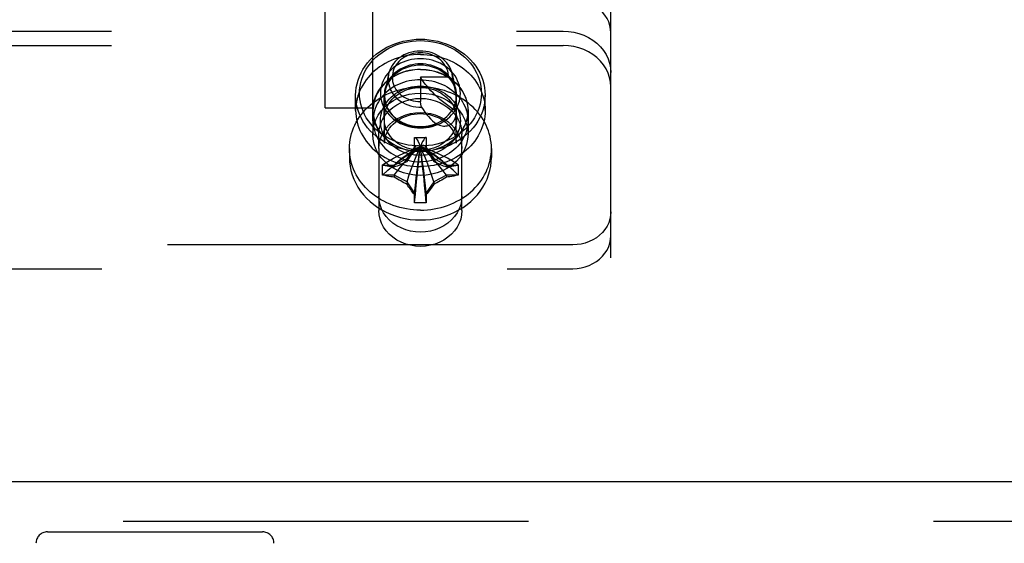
# Model space of a CAD drawing. Header units: inches. Extents: x 0 to 193, y 0 to 125.
# Tile 28 of 99: x 70.87 to 73.45, y 77.32 to 78.69. Entities that reach past the tile are written whole.
import ezdxf

# ---------------------------------------------------------------- set-up
doc = ezdxf.new("R2010")
doc.units = ezdxf.units.IN
doc.header["$LTSCALE"] = 10.63801
doc.header["$MEASUREMENT"] = 0
doc.linetypes.add('HIDDEN', pattern=[0.2, 0.1, -0.1])
doc.layers.add('DEFAULT_2', color=8, linetype='HIDDEN')
doc.layers.add('MAIN_ENCLOSURE_DOOR_ASSEMBLY', color=7, linetype='CONTINUOUS')

msp = doc.modelspace()

# ---------------------------------------------------------------- linework, layer by layer
at = {"layer": 'DEFAULT_2', "color": 8, "linetype": 'HIDDEN'}
for p, q in [((71.6688, 78.4607), (71.6688, 79.7768)), ((71.7938, 78.4607), (71.7938, 79.7768)), ((72.4188, 78.5162), (72.4188, 78.7201)), ((70.0438, 78.6619), (72.2938, 78.6619)), ((70.0438, 78.6244), (72.2938, 78.6244)), ((71.8351, 78.5491), (71.8262, 78.5054)), ((72.0025, 78.5491), (72.0114, 78.5054)), ((71.9188, 78.5413), (71.9188, 78.4772)), ((71.9928, 78.5413), (71.9188, 78.5413)), ((71.9928, 78.5413), (72.0038, 78.5363)), ((72.0038, 78.5363), (72.0128, 78.4913)), ((72.4188, 75.939), (72.4188, 78.5162)), ((71.7488, 78.4538), (71.7488, 78.4938)), ((71.8238, 78.4318), (71.8238, 78.4938)), ((71.8248, 78.3679), (71.8248, 78.4913)), ((71.9203, 78.4703), (71.9188, 78.4772)), ((71.922, 78.4628), (71.9203, 78.4703)), ((72.0128, 78.3679), (72.0128, 78.4913)), ((72.0138, 78.4318), (72.0138, 78.4938)), ((72.0888, 78.4538), (72.0888, 78.4938)), ((71.6688, 78.4607), (71.7938, 78.4607)), ((71.7938, 78.4538), (71.7938, 78.3913)), ((71.7943, 78.4268), (71.7943, 78.4538)), ((72.0433, 78.4268), (72.0433, 78.4538)), ((72.0438, 78.4538), (72.0438, 78.3913)), ((71.8098, 78.3538), (71.8098, 78.3913)), ((71.9033, 78.3822), (71.9034, 78.3833)), ((71.9033, 78.3514), (71.9033, 78.3822)), ((71.9034, 78.3833), (71.9343, 78.3833)), ((71.9343, 78.3833), (71.9343, 78.3822)), ((71.9343, 78.3822), (71.9343, 78.3514)), ((72.0278, 78.3538), (72.0278, 78.3913)), ((71.7323, 78.3538), (71.7323, 78.3305)), ((71.8098, 78.3538), (71.8098, 78.1914)), ((71.8839, 78.3274), (71.9033, 78.3565)), ((71.9038, 78.3573), (71.8851, 78.3292)), ((71.9033, 78.3565), (71.9038, 78.3573)), ((71.9164, 78.3579), (71.9188, 78.3591)), ((71.9176, 78.3585), (71.9188, 78.3591)), ((71.9212, 78.3579), (71.9188, 78.3591)), ((71.9525, 78.3292), (71.9338, 78.3573)), ((71.9343, 78.3565), (71.9338, 78.3573)), ((71.9343, 78.3565), (71.9537, 78.3274)), ((72.0278, 78.1914), (72.0278, 78.3538)), ((72.1053, 78.3538), (72.1053, 78.3305)), ((71.8503, 78.3106), (71.8839, 78.3274)), ((71.8839, 78.3274), (71.8851, 78.3292)), ((71.8839, 78.3274), (71.8839, 78.3199)), ((71.9537, 78.3274), (71.9525, 78.3292)), ((71.9537, 78.3274), (71.9537, 78.3199)), ((71.9537, 78.3274), (71.9873, 78.3106)), ((71.8196, 78.3107), (71.8205, 78.3106)), ((71.8205, 78.3106), (71.8503, 78.3106)), ((71.8503, 78.3106), (71.8503, 78.3055)), ((71.9873, 78.3106), (71.9873, 78.3055)), ((71.9873, 78.3106), (72.0171, 78.3106)), ((72.0171, 78.3106), (72.0181, 78.3107)), ((71.8205, 78.2837), (71.8196, 78.2839)), ((71.8503, 78.2837), (71.8205, 78.2837)), ((71.8503, 78.2837), (71.8503, 78.2787)), ((71.8839, 78.2669), (71.8503, 78.2837)), ((71.8839, 78.2669), (71.8839, 78.2594)), ((71.9033, 78.2378), (71.8839, 78.2669)), ((71.9537, 78.2669), (71.9343, 78.2378)), ((71.9873, 78.2837), (71.9537, 78.2669)), ((71.9537, 78.2669), (71.9537, 78.2594)), ((71.9873, 78.2837), (71.9873, 78.2787)), ((72.0171, 78.2837), (71.9873, 78.2837)), ((72.0181, 78.2839), (72.0171, 78.2837)), ((71.9033, 78.212), (71.9033, 78.2378)), ((71.9343, 78.2378), (71.9343, 78.212)), ((71.9034, 78.2114), (71.9033, 78.212)), ((71.9343, 78.212), (71.9343, 78.2114)), ((72.3188, 78.1009), (70.0188, 78.1009)), ((70.0188, 78.0384), (72.3188, 78.0384))]:
    msp.add_line(p, q, dxfattribs=at)
for points in [[(72.4188, 78.6576), (72.4182, 78.6674), (72.4163, 78.6769), (72.4132, 78.6862), (72.4089, 78.6952), (72.4035, 78.7037), (72.397, 78.7116), (72.3895, 78.7188), (72.3812, 78.7253), (72.372, 78.7309), (72.3622, 78.7356), (72.3518, 78.7394), (72.3411, 78.742), (72.3301, 78.7437), (72.3188, 78.7442)], [(72.2938, 78.6619), (72.3079, 78.6612), (72.3216, 78.6592), (72.3351, 78.6559), (72.3481, 78.6512), (72.3603, 78.6453), (72.3718, 78.6383), (72.3822, 78.6302), (72.3916, 78.6212), (72.3997, 78.6113), (72.4064, 78.6007), (72.4118, 78.5894), (72.4157, 78.5778), (72.418, 78.5659), (72.4188, 78.5537)], [(71.7488, 78.4938), (71.7492, 78.5039), (71.7504, 78.5139), (71.7524, 78.5238), (71.7552, 78.5336), (71.7587, 78.5432), (71.763, 78.5526), (71.768, 78.5617), (71.7737, 78.5705), (71.7801, 78.5789), (71.7871, 78.5869), (71.7948, 78.5945), (71.803, 78.6016), (71.8118, 78.6082), (71.8211, 78.6143), (71.8308, 78.6198), (71.841, 78.6247), (71.8515, 78.629), (71.8624, 78.6327), (71.8734, 78.6357), (71.8847, 78.638), (71.896, 78.6397), (71.9074, 78.6407), (71.9188, 78.641)], [(71.9188, 78.3602), (71.9081, 78.3606), (71.8974, 78.3615), (71.8867, 78.3631), (71.8761, 78.3653), (71.8657, 78.3681), (71.8555, 78.3716), (71.8456, 78.3756), (71.836, 78.3803), (71.8268, 78.3854), (71.8181, 78.3912), (71.8098, 78.3974), (71.8021, 78.4041), (71.7949, 78.4112), (71.7882, 78.4187), (71.7822, 78.4267), (71.7768, 78.4349), (71.7721, 78.4435), (71.7681, 78.4523), (71.7648, 78.4613), (71.7622, 78.4706), (71.7603, 78.4799), (71.7592, 78.4893), (71.7588, 78.4988), (71.7592, 78.5083), (71.7603, 78.5177), (71.7622, 78.5271), (71.7648, 78.5363), (71.7681, 78.5453), (71.7721, 78.5541), (71.7768, 78.5627), (71.7822, 78.5709), (71.7882, 78.5789), (71.7949, 78.5864), (71.8021, 78.5936), (71.8098, 78.6002), (71.8181, 78.6065), (71.8268, 78.6122), (71.836, 78.6174), (71.8456, 78.622), (71.8555, 78.6261), (71.8657, 78.6295), (71.8761, 78.6323), (71.8867, 78.6345), (71.8974, 78.6361), (71.9081, 78.6371), (71.9188, 78.6374)], [(71.9188, 78.641), (71.9302, 78.6407), (71.9416, 78.6397), (71.953, 78.638), (71.9642, 78.6357), (71.9753, 78.6327), (71.9861, 78.629), (71.9966, 78.6247), (72.0068, 78.6198), (72.0166, 78.6143), (72.0258, 78.6082), (72.0346, 78.6016), (72.0429, 78.5945), (72.0505, 78.5869), (72.0576, 78.5789), (72.064, 78.5705), (72.0697, 78.5617), (72.0747, 78.5526), (72.079, 78.5432), (72.0825, 78.5336), (72.0853, 78.5238), (72.0872, 78.5139), (72.0884, 78.5039), (72.0888, 78.4938)], [(71.9188, 78.6374), (71.9296, 78.6371), (71.9403, 78.6361), (71.951, 78.6345), (71.9615, 78.6323), (71.972, 78.6295), (71.9822, 78.6261), (71.9921, 78.622), (72.0016, 78.6174), (72.0108, 78.6122), (72.0196, 78.6065), (72.0278, 78.6002), (72.0356, 78.5936), (72.0428, 78.5864), (72.0494, 78.5789), (72.0554, 78.571), (72.0608, 78.5627), (72.0655, 78.5541), (72.0695, 78.5453), (72.0729, 78.5363), (72.0755, 78.5271), (72.0773, 78.5177), (72.0784, 78.5083), (72.0788, 78.4988), (72.0784, 78.4893), (72.0773, 78.4799), (72.0755, 78.4706), (72.0729, 78.4613), (72.0695, 78.4523), (72.0655, 78.4435), (72.0608, 78.4349), (72.0554, 78.4267), (72.0494, 78.4187), (72.0428, 78.4112), (72.0356, 78.4041), (72.0278, 78.3974), (72.0196, 78.3912), (72.0108, 78.3854), (72.0016, 78.3803), (71.9921, 78.3756), (71.9822, 78.3716), (71.972, 78.3681), (71.9616, 78.3653), (71.951, 78.3631), (71.9403, 78.3615), (71.9296, 78.3606), (71.9188, 78.3602)], [(71.9188, 78.601), (71.9099, 78.6008), (71.9011, 78.6002), (71.8922, 78.5992), (71.8835, 78.5978), (71.8748, 78.596), (71.8663, 78.5938), (71.8579, 78.5913), (71.8497, 78.5883), (71.8416, 78.585), (71.8338, 78.5813), (71.8262, 78.5773), (71.8189, 78.5729), (71.8118, 78.5682), (71.8051, 78.5632), (71.7986, 78.5579), (71.7925, 78.5523), (71.7867, 78.5465), (71.7813, 78.5403), (71.7762, 78.534), (71.7716, 78.5274), (71.7674, 78.5206), (71.7635, 78.5137), (71.7601, 78.5066), (71.7571, 78.4993), (71.7546, 78.4919), (71.7525, 78.4844), (71.7509, 78.4768), (71.7498, 78.4692), (71.7491, 78.4615), (71.7488, 78.4538)], [(72.0025, 78.5491), (72.001, 78.5552), (71.9987, 78.5614), (71.9959, 78.5673), (71.9925, 78.5731), (71.9884, 78.5786), (71.9839, 78.5837), (71.9788, 78.5885), (71.9733, 78.5929), (71.9673, 78.5968), (71.961, 78.6002), (71.9543, 78.6032), (71.9474, 78.6057), (71.9403, 78.6076), (71.933, 78.6089), (71.9255, 78.6097), (71.9181, 78.6099), (71.9106, 78.6096), (71.9032, 78.6087), (71.8959, 78.6072), (71.8888, 78.6052), (71.8819, 78.6026), (71.8753, 78.5996), (71.8691, 78.596), (71.8632, 78.592), (71.8578, 78.5875), (71.8528, 78.5827), (71.8483, 78.5775), (71.8444, 78.5719), (71.8411, 78.5661), (71.8384, 78.5601), (71.8363, 78.5539), (71.8351, 78.5491)], [(71.9928, 78.5413), (71.9926, 78.5468), (71.9917, 78.5522), (71.9904, 78.5576), (71.9885, 78.5629), (71.986, 78.5681), (71.9831, 78.5731), (71.9796, 78.5778), (71.9757, 78.5823), (71.9714, 78.5864), (71.9666, 78.5902), (71.9615, 78.5937), (71.9561, 78.5967), (71.9504, 78.5993), (71.9444, 78.6014), (71.9382, 78.6031), (71.9319, 78.6044), (71.9255, 78.6051), (71.9191, 78.6054), (71.9126, 78.6052), (71.9062, 78.6045), (71.8999, 78.6033), (71.8937, 78.6016), (71.8878, 78.5995), (71.882, 78.5969), (71.8766, 78.5939), (71.8714, 78.5905), (71.8666, 78.5867), (71.8623, 78.5826), (71.8583, 78.5782), (71.8548, 78.5735), (71.8518, 78.5685), (71.8493, 78.5634), (71.8474, 78.558), (71.846, 78.5526), (71.8451, 78.547), (71.8448, 78.5414), (71.8451, 78.5358), (71.8459, 78.5303), (71.8473, 78.5248), (71.8492, 78.5195), (71.8517, 78.5143), (71.8547, 78.5093), (71.8582, 78.5046), (71.8621, 78.5002), (71.8664, 78.496), (71.8712, 78.4923), (71.8763, 78.4888), (71.8818, 78.4858), (71.8875, 78.4833), (71.8935, 78.4811), (71.8996, 78.4794), (71.906, 78.4782), (71.9123, 78.4775), (71.9188, 78.4772)], [(71.9188, 78.601), (71.9277, 78.6008), (71.9366, 78.6002), (71.9454, 78.5992), (71.9542, 78.5978), (71.9628, 78.596), (71.9714, 78.5938), (71.9797, 78.5913), (71.988, 78.5883), (71.996, 78.585), (72.0038, 78.5813), (72.0114, 78.5773), (72.0187, 78.5729), (72.0258, 78.5682), (72.0326, 78.5632), (72.039, 78.5579), (72.0452, 78.5523), (72.0509, 78.5465), (72.0564, 78.5403), (72.0614, 78.534), (72.066, 78.5274), (72.0703, 78.5206), (72.0741, 78.5137), (72.0775, 78.5066), (72.0805, 78.4993), (72.083, 78.4919), (72.0851, 78.4844), (72.0867, 78.4768), (72.0879, 78.4692), (72.0886, 78.4615), (72.0888, 78.4538)], [(72.4188, 78.5162), (72.418, 78.5284), (72.4157, 78.5403), (72.4118, 78.5519), (72.4064, 78.5632), (72.3997, 78.5738), (72.3916, 78.5837), (72.3822, 78.5927), (72.3718, 78.6008), (72.3603, 78.6078), (72.3481, 78.6137), (72.3351, 78.6184), (72.3216, 78.6217), (72.3079, 78.6237), (72.2938, 78.6244)], [(71.9188, 78.5897), (71.9112, 78.5895), (71.9035, 78.5888), (71.8958, 78.5875), (71.8883, 78.5858), (71.8808, 78.5836), (71.8735, 78.5809), (71.8665, 78.5777), (71.8598, 78.574), (71.8535, 78.57), (71.8475, 78.5656), (71.8419, 78.5607), (71.8368, 78.5556), (71.8321, 78.5501), (71.828, 78.5444), (71.8243, 78.5383), (71.8211, 78.5321), (71.8185, 78.5257), (71.8165, 78.5191), (71.815, 78.5124), (71.8141, 78.5056), (71.8138, 78.4988), (71.8141, 78.492), (71.815, 78.4852), (71.8165, 78.4785), (71.8185, 78.4719), (71.8211, 78.4655), (71.8243, 78.4593), (71.828, 78.4532), (71.8322, 78.4475), (71.8368, 78.442), (71.842, 78.4369), (71.8475, 78.4321), (71.8535, 78.4276), (71.8598, 78.4236), (71.8665, 78.42), (71.8736, 78.4168), (71.8808, 78.414), (71.8883, 78.4118), (71.8959, 78.4101), (71.9035, 78.4088), (71.9112, 78.4081), (71.9188, 78.4079)], [(71.9188, 78.5761), (71.9119, 78.5759), (71.905, 78.5752), (71.898, 78.5741), (71.8912, 78.5725), (71.8844, 78.5705), (71.8779, 78.568), (71.8715, 78.5652), (71.8654, 78.5619), (71.8597, 78.5582), (71.8543, 78.5542), (71.8493, 78.5498), (71.8446, 78.5452), (71.8404, 78.5402), (71.8366, 78.535), (71.8333, 78.5296), (71.8304, 78.5239), (71.8281, 78.5181), (71.8262, 78.5121), (71.8249, 78.5061), (71.8241, 78.5), (71.8238, 78.4938)], [(71.9188, 78.4079), (71.9265, 78.4081), (71.9341, 78.4088), (71.9418, 78.4101), (71.9494, 78.4118), (71.9568, 78.4141), (71.9641, 78.4168), (71.9711, 78.42), (71.9778, 78.4236), (71.9842, 78.4276), (71.9901, 78.4321), (71.9957, 78.4369), (72.0008, 78.442), (72.0055, 78.4475), (72.0097, 78.4532), (72.0134, 78.4593), (72.0165, 78.4655), (72.0191, 78.472), (72.0212, 78.4785), (72.0226, 78.4852), (72.0235, 78.492), (72.0238, 78.4988), (72.0235, 78.5056), (72.0226, 78.5124), (72.0212, 78.5191), (72.0191, 78.5257), (72.0165, 78.5321), (72.0134, 78.5384), (72.0097, 78.5444), (72.0055, 78.5501), (72.0008, 78.5556), (71.9957, 78.5608), (71.9901, 78.5656), (71.9842, 78.57), (71.9778, 78.574), (71.9711, 78.5777), (71.9641, 78.5809), (71.9568, 78.5836), (71.9494, 78.5858), (71.9418, 78.5875), (71.9341, 78.5888), (71.9265, 78.5895), (71.9188, 78.5897)], [(72.0138, 78.4938), (72.0136, 78.5), (72.0128, 78.5061), (72.0114, 78.5122), (72.0096, 78.5181), (72.0072, 78.5239), (72.0044, 78.5296), (72.001, 78.535), (71.9972, 78.5403), (71.993, 78.5452), (71.9884, 78.5499), (71.9833, 78.5542), (71.9779, 78.5582), (71.9722, 78.5619), (71.9661, 78.5652), (71.9598, 78.568), (71.9532, 78.5705), (71.9465, 78.5725), (71.9396, 78.5741), (71.9327, 78.5752), (71.9257, 78.5759), (71.9188, 78.5761)], [(71.7938, 78.4538), (71.7948, 78.467), (71.7975, 78.4797), (71.802, 78.4922), (71.8081, 78.5041), (71.816, 78.5153), (71.8253, 78.5256), (71.8359, 78.5348), (71.8478, 78.5429), (71.8607, 78.5497), (71.8745, 78.555), (71.8889, 78.5589), (71.9038, 78.5613), (71.9188, 78.5621), (71.9339, 78.5613), (71.9487, 78.5589), (71.9631, 78.555), (71.9769, 78.5497), (71.9898, 78.5429), (72.0017, 78.5348), (72.0124, 78.5256), (72.0217, 78.5153), (72.0295, 78.5041), (72.0357, 78.4922), (72.0402, 78.4797), (72.0429, 78.467), (72.0438, 78.4538)], [(71.9188, 78.5616), (71.9113, 78.5614), (71.9038, 78.5608), (71.8964, 78.5599), (71.889, 78.5585), (71.8818, 78.5567), (71.8747, 78.5546), (71.8677, 78.5521), (71.861, 78.5493), (71.8544, 78.5461), (71.8481, 78.5425), (71.842, 78.5387), (71.8363, 78.5345), (71.8308, 78.5301), (71.8256, 78.5253), (71.8208, 78.5203), (71.8164, 78.5151), (71.8123, 78.5096), (71.8086, 78.5039), (71.8053, 78.4981), (71.8024, 78.492), (71.8, 78.4859), (71.7979, 78.4796), (71.7964, 78.4732), (71.7952, 78.4668), (71.7946, 78.4603), (71.7943, 78.4538)], [(71.9188, 78.5727), (71.9108, 78.5724), (71.9028, 78.5715), (71.8948, 78.57), (71.887, 78.5679), (71.8794, 78.5652), (71.8721, 78.562), (71.8652, 78.5581), (71.8586, 78.5538), (71.8525, 78.549), (71.8469, 78.5438), (71.8419, 78.5381), (71.8375, 78.5321), (71.8337, 78.5258), (71.8305, 78.5192), (71.828, 78.5124), (71.8262, 78.5054)], [(71.8351, 78.5491), (71.8348, 78.5475), (71.834, 78.5411), (71.8339, 78.5346), (71.8344, 78.5282), (71.8355, 78.5218), (71.8373, 78.5155), (71.8398, 78.5093), (71.8428, 78.5034), (71.8464, 78.4978), (71.8506, 78.4924), (71.8554, 78.4874), (71.8606, 78.4827), (71.8662, 78.4785), (71.8723, 78.4747), (71.8788, 78.4714), (71.8855, 78.4686), (71.8925, 78.4663), (71.8997, 78.4646), (71.9071, 78.4634), (71.9145, 78.4628), (71.922, 78.4628)], [(72.0114, 78.5054), (72.0096, 78.5124), (72.0071, 78.5192), (72.004, 78.5258), (72.0002, 78.5321), (71.9957, 78.5381), (71.9907, 78.5438), (71.9851, 78.549), (71.979, 78.5538), (71.9725, 78.5581), (71.9655, 78.562), (71.9582, 78.5652), (71.9506, 78.5679), (71.9428, 78.57), (71.9349, 78.5715), (71.9269, 78.5724), (71.9188, 78.5727)], [(71.9188, 78.5616), (71.9264, 78.5614), (71.9338, 78.5608), (71.9413, 78.5599), (71.9486, 78.5585), (71.9559, 78.5567), (71.963, 78.5546), (71.9699, 78.5521), (71.9767, 78.5493), (71.9832, 78.5461), (71.9895, 78.5425), (71.9956, 78.5387), (72.0014, 78.5345), (72.0069, 78.5301), (72.012, 78.5253), (72.0168, 78.5203), (72.0213, 78.5151), (72.0254, 78.5096), (72.0291, 78.5039), (72.0324, 78.4981), (72.0352, 78.492), (72.0377, 78.4859), (72.0397, 78.4796), (72.0413, 78.4732), (72.0424, 78.4668), (72.0431, 78.4603), (72.0433, 78.4538)], [(72.0038, 78.5363), (72.0035, 78.5427), (72.0025, 78.5491)], [(71.9188, 78.5346), (71.9113, 78.5344), (71.9038, 78.5338), (71.8964, 78.5329), (71.889, 78.5315), (71.8818, 78.5297), (71.8747, 78.5276), (71.8677, 78.5251), (71.861, 78.5223), (71.8544, 78.5191), (71.8481, 78.5155), (71.842, 78.5117), (71.8363, 78.5075), (71.8308, 78.5031), (71.8256, 78.4983), (71.8208, 78.4933), (71.8164, 78.4881), (71.8123, 78.4826), (71.8086, 78.4769), (71.8053, 78.4711), (71.8024, 78.465), (71.8, 78.4589), (71.7979, 78.4526), (71.7964, 78.4462), (71.7952, 78.4398), (71.7946, 78.4333), (71.7943, 78.4268)], [(72.0128, 78.4513), (72.0051, 78.4564), (71.9976, 78.4616), (71.9904, 78.4668), (71.9834, 78.4721), (71.9766, 78.4775), (71.9701, 78.483), (71.9638, 78.4886), (71.9578, 78.4942), (71.952, 78.4999), (71.9465, 78.5056), (71.9412, 78.5115), (71.9362, 78.5173), (71.9314, 78.5232), (71.927, 78.5292), (71.9228, 78.5352), (71.9188, 78.5413)], [(71.9188, 78.5346), (71.9264, 78.5344), (71.9338, 78.5338), (71.9413, 78.5329), (71.9486, 78.5315), (71.9559, 78.5297), (71.963, 78.5276), (71.9699, 78.5251), (71.9767, 78.5223), (71.9832, 78.5191), (71.9895, 78.5155), (71.9956, 78.5117), (72.0014, 78.5075), (72.0069, 78.5031), (72.012, 78.4983), (72.0168, 78.4933), (72.0213, 78.4881), (72.0254, 78.4826), (72.0291, 78.4769), (72.0324, 78.4711), (72.0352, 78.465), (72.0377, 78.4589), (72.0397, 78.4526), (72.0413, 78.4462), (72.0424, 78.4398), (72.0431, 78.4333), (72.0433, 78.4268)], [(71.7323, 78.3538), (71.7325, 78.3617), (71.7332, 78.3696), (71.7343, 78.3775), (71.7359, 78.3853), (71.7379, 78.3931), (71.7404, 78.4007), (71.7432, 78.4082), (71.7465, 78.4156), (71.7502, 78.4229), (71.7543, 78.4299), (71.7589, 78.4368), (71.7638, 78.4435), (71.769, 78.45), (71.7747, 78.4563), (71.7806, 78.4623), (71.7869, 78.468), (71.7936, 78.4735), (71.8005, 78.4787), (71.8077, 78.4835), (71.8152, 78.4881), (71.8229, 78.4923), (71.8309, 78.4963), (71.8391, 78.4998), (71.8475, 78.503), (71.856, 78.5059), (71.8647, 78.5084), (71.8735, 78.5105), (71.8824, 78.5122), (71.8915, 78.5136), (71.9005, 78.5145), (71.9097, 78.5151), (71.9188, 78.5153)], [(71.7938, 78.3913), (71.7948, 78.4045), (71.7975, 78.4172), (71.802, 78.4297), (71.8081, 78.4416), (71.816, 78.4528), (71.8253, 78.4631), (71.8359, 78.4723), (71.8478, 78.4804), (71.8607, 78.4872), (71.8745, 78.4925), (71.8889, 78.4964), (71.9038, 78.4988), (71.9188, 78.4996), (71.9339, 78.4988), (71.9487, 78.4964), (71.9631, 78.4925), (71.9769, 78.4872), (71.9898, 78.4804), (72.0017, 78.4723), (72.0124, 78.4631), (72.0217, 78.4528), (72.0295, 78.4416), (72.0357, 78.4297), (72.0402, 78.4172), (72.0429, 78.4045), (72.0438, 78.3913)], [(71.9188, 78.3359), (71.9112, 78.3361), (71.9035, 78.3368), (71.8959, 78.3381), (71.8883, 78.3398), (71.8808, 78.342), (71.8736, 78.3448), (71.8665, 78.348), (71.8598, 78.3516), (71.8535, 78.3556), (71.8475, 78.3601), (71.842, 78.3649), (71.8368, 78.37), (71.8322, 78.3755), (71.828, 78.3812), (71.8243, 78.3873), (71.8211, 78.3935), (71.8185, 78.3999), (71.8165, 78.4065), (71.815, 78.4132), (71.8141, 78.42), (71.8138, 78.4268), (71.8141, 78.4336), (71.815, 78.4404), (71.8165, 78.4471), (71.8185, 78.4537), (71.8211, 78.4601), (71.8243, 78.4663), (71.828, 78.4724), (71.8321, 78.4781), (71.8368, 78.4836), (71.8419, 78.4887), (71.8475, 78.4936), (71.8535, 78.498), (71.8598, 78.502), (71.8665, 78.5057), (71.8735, 78.5089), (71.8808, 78.5116), (71.8883, 78.5138), (71.8958, 78.5155), (71.9035, 78.5168), (71.9112, 78.5175), (71.9188, 78.5177)], [(71.8238, 78.4318), (71.8241, 78.438), (71.8249, 78.4441), (71.8262, 78.4501), (71.8281, 78.4561), (71.8304, 78.4619), (71.8333, 78.4676), (71.8366, 78.473), (71.8404, 78.4782), (71.8446, 78.4832), (71.8493, 78.4878), (71.8543, 78.4922), (71.8597, 78.4962), (71.8654, 78.4999), (71.8715, 78.5032), (71.8779, 78.506), (71.8844, 78.5085), (71.8912, 78.5105), (71.898, 78.5121), (71.905, 78.5132), (71.9119, 78.5139), (71.9188, 78.5141)], [(71.8262, 78.5054), (71.8252, 78.4984), (71.8248, 78.4913)], [(71.9188, 78.5177), (71.9265, 78.5175), (71.9341, 78.5168), (71.9418, 78.5155), (71.9494, 78.5138), (71.9568, 78.5116), (71.9641, 78.5089), (71.9711, 78.5057), (71.9778, 78.502), (71.9842, 78.498), (71.9901, 78.4936), (71.9957, 78.4888), (72.0008, 78.4836), (72.0055, 78.4781), (72.0097, 78.4724), (72.0134, 78.4664), (72.0165, 78.4601), (72.0191, 78.4537), (72.0212, 78.4471), (72.0226, 78.4404), (72.0235, 78.4336), (72.0238, 78.4268), (72.0235, 78.42), (72.0226, 78.4132), (72.0212, 78.4065), (72.0191, 78.4), (72.0165, 78.3935), (72.0134, 78.3873), (72.0097, 78.3812), (72.0055, 78.3755), (72.0008, 78.37), (71.9957, 78.3649), (71.9901, 78.3601), (71.9842, 78.3556), (71.9778, 78.3516), (71.9711, 78.348), (71.9641, 78.3448), (71.9568, 78.3421), (71.9494, 78.3398), (71.9418, 78.3381), (71.9341, 78.3368), (71.9265, 78.3361), (71.9188, 78.3359)], [(72.1053, 78.3538), (72.1051, 78.3617), (72.1044, 78.3696), (72.1033, 78.3775), (72.1017, 78.3853), (72.0997, 78.3931), (72.0973, 78.4007), (72.0944, 78.4082), (72.0911, 78.4156), (72.0874, 78.4229), (72.0833, 78.4299), (72.0788, 78.4368), (72.0739, 78.4435), (72.0686, 78.45), (72.063, 78.4563), (72.057, 78.4623), (72.0507, 78.468), (72.0441, 78.4735), (72.0371, 78.4787), (72.0299, 78.4835), (72.0224, 78.4881), (72.0147, 78.4923), (72.0067, 78.4963), (71.9986, 78.4998), (71.9902, 78.503), (71.9817, 78.5059), (71.973, 78.5084), (71.9641, 78.5105), (71.9552, 78.5122), (71.9462, 78.5136), (71.9371, 78.5145), (71.928, 78.5151), (71.9188, 78.5153)], [(71.9188, 78.5141), (71.9257, 78.5139), (71.9327, 78.5132), (71.9396, 78.5121), (71.9465, 78.5105), (71.9532, 78.5085), (71.9598, 78.506), (71.9661, 78.5032), (71.9722, 78.4999), (71.9779, 78.4962), (71.9833, 78.4922), (71.9884, 78.4879), (71.993, 78.4832), (71.9972, 78.4783), (72.001, 78.473), (72.0044, 78.4676), (72.0072, 78.4619), (72.0096, 78.4561), (72.0114, 78.4502), (72.0128, 78.4441), (72.0136, 78.438), (72.0138, 78.4318)], [(72.0128, 78.4913), (72.0125, 78.4984), (72.0114, 78.5054)], [(71.9188, 78.3466), (71.9074, 78.3469), (71.896, 78.3479), (71.8847, 78.3496), (71.8734, 78.3519), (71.8624, 78.3549), (71.8515, 78.3586), (71.841, 78.3629), (71.8308, 78.3678), (71.8211, 78.3734), (71.8118, 78.3794), (71.803, 78.386), (71.7948, 78.3931), (71.7871, 78.4007), (71.7801, 78.4087), (71.7737, 78.4172), (71.768, 78.4259), (71.763, 78.435), (71.7587, 78.4444), (71.7552, 78.454), (71.7524, 78.4638), (71.7504, 78.4737), (71.7492, 78.4837), (71.7488, 78.4938)], [(71.8098, 78.3913), (71.8106, 78.4028), (71.813, 78.4139), (71.8169, 78.4248), (71.8223, 78.4352), (71.8291, 78.4449), (71.8372, 78.4539), (71.8465, 78.462), (71.8569, 78.469), (71.8682, 78.4749), (71.8802, 78.4796), (71.8927, 78.483), (71.9057, 78.485), (71.9188, 78.4857), (71.932, 78.485), (71.9449, 78.483), (71.9575, 78.4796), (71.9695, 78.4749), (71.9807, 78.469), (71.9911, 78.462), (72.0004, 78.4539), (72.0085, 78.4449), (72.0153, 78.4352), (72.0207, 78.4248), (72.0247, 78.4139), (72.027, 78.4028), (72.0278, 78.3913)], [(71.8238, 78.4938), (71.8241, 78.4876), (71.8249, 78.4815), (71.8262, 78.4755), (71.8281, 78.4695), (71.8304, 78.4637), (71.8333, 78.458), (71.8366, 78.4526), (71.8404, 78.4474), (71.8446, 78.4424), (71.8493, 78.4378), (71.8543, 78.4334), (71.8597, 78.4294), (71.8655, 78.4257), (71.8715, 78.4225), (71.8779, 78.4196), (71.8844, 78.4171), (71.8912, 78.4151), (71.898, 78.4135), (71.905, 78.4124), (71.9119, 78.4118), (71.9188, 78.4115)], [(71.8248, 78.4913), (71.8252, 78.4842), (71.8263, 78.4771), (71.828, 78.4702), (71.8305, 78.4634), (71.8337, 78.4568), (71.8375, 78.4505), (71.8419, 78.4445), (71.8469, 78.4388), (71.8525, 78.4336), (71.8586, 78.4288), (71.8652, 78.4245), (71.8721, 78.4207), (71.8794, 78.4174), (71.887, 78.4147), (71.8948, 78.4126), (71.9028, 78.4111), (71.9108, 78.4102), (71.9188, 78.4099)], [(72.0888, 78.4938), (72.0884, 78.4837), (72.0872, 78.4737), (72.0853, 78.4638), (72.0825, 78.454), (72.079, 78.4444), (72.0747, 78.435), (72.0697, 78.4259), (72.064, 78.4172), (72.0576, 78.4087), (72.0505, 78.4007), (72.0429, 78.3931), (72.0346, 78.386), (72.0259, 78.3794), (72.0166, 78.3734), (72.0068, 78.3678), (71.9967, 78.3629), (71.9861, 78.3586), (71.9753, 78.3549), (71.9642, 78.3519), (71.953, 78.3496), (71.9416, 78.3479), (71.9302, 78.3469), (71.9188, 78.3466)], [(71.9188, 78.4115), (71.9257, 78.4118), (71.9327, 78.4124), (71.9396, 78.4135), (71.9465, 78.4151), (71.9532, 78.4171), (71.9598, 78.4196), (71.9661, 78.4225), (71.9722, 78.4258), (71.9779, 78.4294), (71.9833, 78.4334), (71.9884, 78.4378), (71.993, 78.4424), (71.9972, 78.4474), (72.001, 78.4526), (72.0044, 78.458), (72.0072, 78.4637), (72.0096, 78.4695), (72.0114, 78.4755), (72.0128, 78.4815), (72.0136, 78.4877), (72.0138, 78.4938)], [(71.7488, 78.4538), (71.7491, 78.4461), (71.7498, 78.4384), (71.7509, 78.4308), (71.7525, 78.4232), (71.7546, 78.4157), (71.7571, 78.4083), (71.7601, 78.4011), (71.7635, 78.3939), (71.7674, 78.387), (71.7716, 78.3802), (71.7762, 78.3736), (71.7813, 78.3673), (71.7867, 78.3612), (71.7925, 78.3553), (71.7986, 78.3497), (71.8051, 78.3444), (71.8118, 78.3394), (71.8189, 78.3347), (71.8262, 78.3303), (71.8338, 78.3263), (71.8416, 78.3226), (71.8497, 78.3193), (71.8579, 78.3164), (71.8663, 78.3138), (71.8748, 78.3116), (71.8835, 78.3098), (71.8922, 78.3084), (71.9011, 78.3074), (71.9099, 78.3068), (71.9188, 78.3066)], [(72.0438, 78.4538), (72.0429, 78.4407), (72.0402, 78.4279), (72.0357, 78.4154), (72.0295, 78.4035), (72.0217, 78.3923), (72.0124, 78.382), (72.0017, 78.3728), (71.9898, 78.3647), (71.9769, 78.358), (71.9631, 78.3526), (71.9487, 78.3487), (71.9339, 78.3463), (71.9188, 78.3456), (71.9038, 78.3463), (71.8889, 78.3487), (71.8745, 78.3526), (71.8607, 78.358), (71.8478, 78.3647), (71.8359, 78.3728), (71.8253, 78.382), (71.816, 78.3923), (71.8081, 78.4035), (71.802, 78.4154), (71.7975, 78.4279), (71.7948, 78.4407), (71.7938, 78.4538)], [(71.7943, 78.4538), (71.7946, 78.4473), (71.7952, 78.4408), (71.7964, 78.4344), (71.7979, 78.428), (71.8, 78.4217), (71.8024, 78.4156), (71.8053, 78.4096), (71.8086, 78.4037), (71.8123, 78.398), (71.8164, 78.3926), (71.8208, 78.3873), (71.8256, 78.3823), (71.8308, 78.3776), (71.8363, 78.3731), (71.842, 78.3689), (71.8481, 78.3651), (71.8544, 78.3615), (71.861, 78.3583), (71.8677, 78.3555), (71.8747, 78.353), (71.8818, 78.3509), (71.889, 78.3491), (71.8964, 78.3478), (71.9038, 78.3468), (71.9113, 78.3462), (71.9188, 78.346)], [(71.8098, 78.3538), (71.8106, 78.3653), (71.813, 78.3764), (71.8169, 78.3873), (71.8223, 78.3977), (71.8291, 78.4074), (71.8372, 78.4164), (71.8465, 78.4245), (71.8569, 78.4315), (71.8682, 78.4374), (71.8802, 78.4421), (71.8927, 78.4455), (71.9057, 78.4475), (71.9188, 78.4482), (71.932, 78.4475), (71.9449, 78.4455), (71.9575, 78.4421), (71.9695, 78.4374), (71.9807, 78.4315), (71.9911, 78.4245), (72.0004, 78.4164), (72.0085, 78.4074), (72.0153, 78.3977), (72.0207, 78.3873), (72.0247, 78.3764), (72.027, 78.3653), (72.0278, 78.3538)], [(71.8248, 78.3679), (71.8252, 78.3749), (71.8264, 78.3818), (71.8283, 78.3886), (71.8308, 78.3951), (71.8341, 78.4014), (71.838, 78.4074), (71.8425, 78.4131), (71.8475, 78.4183), (71.853, 78.4232), (71.8591, 78.4277), (71.8655, 78.4318), (71.8724, 78.4353), (71.8796, 78.4384), (71.887, 78.4409), (71.8948, 78.4429), (71.9027, 78.4444), (71.9107, 78.4452), (71.9188, 78.4455)], [(72.0888, 78.4538), (72.0886, 78.4461), (72.0879, 78.4384), (72.0867, 78.4308), (72.0851, 78.4232), (72.083, 78.4157), (72.0805, 78.4083), (72.0775, 78.4011), (72.0741, 78.3939), (72.0703, 78.387), (72.066, 78.3802), (72.0614, 78.3736), (72.0564, 78.3673), (72.0509, 78.3612), (72.0452, 78.3553), (72.039, 78.3497), (72.0326, 78.3444), (72.0258, 78.3394), (72.0187, 78.3347), (72.0114, 78.3303), (72.0038, 78.3263), (71.996, 78.3226), (71.988, 78.3193), (71.9797, 78.3164), (71.9714, 78.3138), (71.9628, 78.3116), (71.9542, 78.3098), (71.9454, 78.3084), (71.9366, 78.3074), (71.9277, 78.3068), (71.9188, 78.3066)], [(72.0433, 78.4538), (72.0431, 78.4473), (72.0424, 78.4408), (72.0413, 78.4344), (72.0397, 78.428), (72.0377, 78.4217), (72.0352, 78.4156), (72.0324, 78.4096), (72.0291, 78.4037), (72.0254, 78.398), (72.0213, 78.3926), (72.0168, 78.3873), (72.012, 78.3823), (72.0069, 78.3776), (72.0014, 78.3731), (71.9956, 78.3689), (71.9895, 78.3651), (71.9832, 78.3615), (71.9767, 78.3583), (71.9699, 78.3555), (71.963, 78.353), (71.9559, 78.3509), (71.9486, 78.3491), (71.9413, 78.3478), (71.9338, 78.3468), (71.9264, 78.3462), (71.9188, 78.346)], [(71.9188, 78.4455), (71.9269, 78.4452), (71.9349, 78.4444), (71.9428, 78.4429), (71.9506, 78.4409), (71.958, 78.4384), (71.9652, 78.4353), (71.9721, 78.4318), (71.9786, 78.4277), (71.9846, 78.4232), (71.9901, 78.4183), (71.9952, 78.413), (71.9997, 78.4074), (72.0036, 78.4014), (72.0068, 78.3951), (72.0094, 78.3886), (72.0113, 78.3818), (72.0124, 78.3749), (72.0128, 78.3679)], [(71.922, 78.4628), (71.926, 78.4562), (71.9303, 78.4498), (71.9349, 78.4436), (71.9398, 78.4376), (71.9449, 78.432), (71.9502, 78.4269), (71.9555, 78.4224), (71.9608, 78.4185)], [(71.9608, 78.4185), (71.9649, 78.4167), (71.9687, 78.4152), (71.9725, 78.4141), (71.9761, 78.4134), (71.9795, 78.413), (71.9828, 78.4129), (71.9859, 78.4132), (71.9887, 78.4136), (71.9914, 78.4143), (71.9938, 78.4152), (71.9961, 78.4163), (71.9982, 78.4176), (72.0001, 78.4189), (72.0019, 78.4205), (72.0035, 78.4222), (72.005, 78.424), (72.0064, 78.4259), (72.0076, 78.428), (72.0088, 78.4303), (72.0098, 78.4328), (72.0107, 78.4355), (72.0115, 78.4384), (72.012, 78.4414), (72.0125, 78.4446), (72.0127, 78.4479), (72.0128, 78.4513)], [(71.7943, 78.4268), (71.7946, 78.4203), (71.7952, 78.4138), (71.7964, 78.4074), (71.7979, 78.401), (71.8, 78.3947), (71.8024, 78.3886), (71.8053, 78.3826), (71.8086, 78.3767), (71.8123, 78.371), (71.8164, 78.3656), (71.8208, 78.3603), (71.8256, 78.3553), (71.8308, 78.3506), (71.8363, 78.3461), (71.842, 78.3419), (71.8481, 78.3381), (71.8544, 78.3345), (71.861, 78.3313), (71.8677, 78.3285), (71.8747, 78.326), (71.8818, 78.3239), (71.889, 78.3221), (71.8964, 78.3208), (71.9038, 78.3198), (71.9113, 78.3192), (71.9188, 78.319)], [(71.9188, 78.3495), (71.9119, 78.3498), (71.905, 78.3504), (71.898, 78.3515), (71.8912, 78.3531), (71.8844, 78.3551), (71.8779, 78.3576), (71.8715, 78.3605), (71.8655, 78.3637), (71.8597, 78.3674), (71.8543, 78.3714), (71.8493, 78.3758), (71.8446, 78.3804), (71.8404, 78.3854), (71.8366, 78.3906), (71.8333, 78.396), (71.8304, 78.4017), (71.8281, 78.4075), (71.8262, 78.4135), (71.8249, 78.4195), (71.8241, 78.4256), (71.8238, 78.4318)], [(72.0138, 78.4318), (72.0136, 78.4257), (72.0128, 78.4195), (72.0114, 78.4135), (72.0096, 78.4075), (72.0072, 78.4017), (72.0044, 78.396), (72.001, 78.3906), (71.9972, 78.3854), (71.993, 78.3804), (71.9884, 78.3758), (71.9833, 78.3714), (71.9779, 78.3674), (71.9722, 78.3638), (71.9661, 78.3605), (71.9598, 78.3576), (71.9532, 78.3551), (71.9465, 78.3531), (71.9396, 78.3515), (71.9327, 78.3504), (71.9257, 78.3498), (71.9188, 78.3495)], [(72.0433, 78.4268), (72.0431, 78.4203), (72.0424, 78.4138), (72.0413, 78.4074), (72.0397, 78.401), (72.0377, 78.3947), (72.0352, 78.3886), (72.0324, 78.3826), (72.0291, 78.3767), (72.0254, 78.371), (72.0213, 78.3656), (72.0168, 78.3603), (72.012, 78.3553), (72.0069, 78.3506), (72.0014, 78.3461), (71.9956, 78.3419), (71.9895, 78.3381), (71.9832, 78.3345), (71.9767, 78.3313), (71.9699, 78.3285), (71.963, 78.326), (71.9559, 78.3239), (71.9486, 78.3221), (71.9413, 78.3208), (71.9338, 78.3198), (71.9264, 78.3192), (71.9188, 78.319)], [(71.9188, 78.4099), (71.926, 78.4101), (71.9331, 78.4109), (71.9403, 78.412), (71.9473, 78.4137), (71.9541, 78.4159), (71.9608, 78.4185)], [(72.0438, 78.3913), (72.0429, 78.3782), (72.0402, 78.3654), (72.0357, 78.3529), (72.0295, 78.341), (72.0217, 78.3298), (72.0124, 78.3195), (72.0017, 78.3103), (71.9898, 78.3022), (71.9769, 78.2955), (71.9631, 78.2901), (71.9487, 78.2862), (71.9339, 78.2838), (71.9188, 78.2831), (71.9038, 78.2838), (71.8889, 78.2862), (71.8745, 78.2901), (71.8607, 78.2955), (71.8478, 78.3022), (71.8359, 78.3103), (71.8253, 78.3195), (71.816, 78.3298), (71.8081, 78.341), (71.802, 78.3529), (71.7975, 78.3654), (71.7948, 78.3782), (71.7938, 78.3913)], [(71.9034, 78.3833), (71.9055, 78.3825), (71.9078, 78.3804), (71.9103, 78.377), (71.913, 78.3723), (71.9158, 78.3664), (71.9188, 78.3591)], [(71.9343, 78.3833), (71.9322, 78.3825), (71.9298, 78.3804), (71.9274, 78.377), (71.9247, 78.3723), (71.9218, 78.3664), (71.9188, 78.3591)], [(71.9188, 78.1923), (71.9097, 78.1925), (71.9005, 78.1931), (71.8915, 78.194), (71.8824, 78.1954), (71.8735, 78.1971), (71.8647, 78.1993), (71.856, 78.2017), (71.8475, 78.2046), (71.8391, 78.2078), (71.8309, 78.2114), (71.8229, 78.2153), (71.8152, 78.2195), (71.8077, 78.2241), (71.8005, 78.229), (71.7936, 78.2341), (71.7869, 78.2396), (71.7806, 78.2453), (71.7747, 78.2513), (71.769, 78.2576), (71.7638, 78.2641), (71.7589, 78.2708), (71.7543, 78.2777), (71.7502, 78.2848), (71.7465, 78.292), (71.7432, 78.2994), (71.7404, 78.3069), (71.7379, 78.3146), (71.7359, 78.3223), (71.7343, 78.3301), (71.7332, 78.338), (71.7325, 78.3459), (71.7323, 78.3538)], [(71.8196, 78.3107), (71.8333, 78.3199), (71.8481, 78.3287), (71.8641, 78.3369), (71.8812, 78.3448), (71.8994, 78.3522), (71.9188, 78.3591)], [(71.8196, 78.2839), (71.8333, 78.2968), (71.8481, 78.3096), (71.8641, 78.3222), (71.8812, 78.3346), (71.8994, 78.347), (71.9188, 78.3591)], [(71.8503, 78.2837), (71.8598, 78.2966), (71.87, 78.3094), (71.881, 78.3221), (71.8928, 78.3346), (71.9054, 78.3469), (71.9188, 78.3591)], [(71.8503, 78.3106), (71.8598, 78.3198), (71.87, 78.3286), (71.881, 78.3369), (71.8928, 78.3447), (71.9054, 78.3522), (71.9164, 78.3579)], [(71.8839, 78.2669), (71.8887, 78.2822), (71.8939, 78.2974), (71.8996, 78.3128), (71.9056, 78.3282), (71.912, 78.3436), (71.9188, 78.3591)], [(71.8839, 78.3199), (71.8862, 78.3235), (71.8886, 78.3272), (71.8909, 78.3309), (71.8933, 78.3348), (71.8957, 78.3388), (71.8982, 78.3428), (71.9007, 78.3471), (71.9033, 78.3514)], [(71.8851, 78.3292), (71.8887, 78.3343), (71.8939, 78.3405), (71.8996, 78.3461), (71.9056, 78.3511), (71.912, 78.3554), (71.9176, 78.3585)], [(71.9033, 78.2378), (71.9055, 78.2571), (71.9078, 78.2767), (71.9103, 78.2967), (71.9129, 78.3171), (71.9158, 78.3379), (71.9188, 78.3591)], [(71.9034, 78.2114), (71.9055, 78.2343), (71.9078, 78.2579), (71.9103, 78.2821), (71.913, 78.3071), (71.9158, 78.3328), (71.9188, 78.3591)], [(71.9038, 78.3573), (71.9055, 78.3594), (71.9078, 78.3613), (71.9103, 78.3622), (71.9129, 78.3622), (71.9158, 78.3611), (71.9188, 78.3591)], [(71.9338, 78.3573), (71.9322, 78.3594), (71.9299, 78.3613), (71.9274, 78.3622), (71.9247, 78.3622), (71.9219, 78.3611), (71.9188, 78.3591)], [(71.9343, 78.2114), (71.9322, 78.2343), (71.9298, 78.2579), (71.9274, 78.2821), (71.9247, 78.3071), (71.9218, 78.3328), (71.9188, 78.3591)], [(71.9343, 78.2378), (71.9322, 78.2571), (71.9299, 78.2767), (71.9274, 78.2967), (71.9247, 78.3171), (71.9219, 78.3379), (71.9188, 78.3591)], [(71.9537, 78.2669), (71.9489, 78.2822), (71.9437, 78.2974), (71.9381, 78.3128), (71.9321, 78.3282), (71.9256, 78.3436), (71.9188, 78.3591)], [(71.9873, 78.2837), (71.9779, 78.2966), (71.9676, 78.3094), (71.9566, 78.3221), (71.9448, 78.3346), (71.9322, 78.3469), (71.9188, 78.3591)], [(72.0181, 78.2839), (72.0044, 78.2968), (71.9896, 78.3096), (71.9736, 78.3222), (71.9565, 78.3346), (71.9382, 78.347), (71.9188, 78.3591)], [(72.0181, 78.3107), (72.0044, 78.3199), (71.9896, 78.3287), (71.9736, 78.3369), (71.9565, 78.3448), (71.9382, 78.3522), (71.9188, 78.3591)], [(71.9188, 78.1923), (71.928, 78.1925), (71.9371, 78.1931), (71.9462, 78.194), (71.9552, 78.1954), (71.9641, 78.1971), (71.973, 78.1993), (71.9817, 78.2017), (71.9902, 78.2046), (71.9986, 78.2078), (72.0067, 78.2114), (72.0147, 78.2153), (72.0224, 78.2195), (72.0299, 78.2241), (72.0371, 78.229), (72.0441, 78.2341), (72.0507, 78.2396), (72.057, 78.2453), (72.063, 78.2513), (72.0686, 78.2576), (72.0739, 78.2641), (72.0788, 78.2708), (72.0833, 78.2777), (72.0874, 78.2848), (72.0911, 78.292), (72.0944, 78.2994), (72.0973, 78.3069), (72.0997, 78.3146), (72.1017, 78.3223), (72.1033, 78.3301), (72.1044, 78.338), (72.1051, 78.3459), (72.1053, 78.3538)], [(71.9525, 78.3292), (71.9489, 78.3343), (71.9437, 78.3405), (71.9381, 78.3461), (71.9321, 78.3511), (71.9256, 78.3554), (71.9201, 78.3585)], [(71.9873, 78.3106), (71.9779, 78.3198), (71.9676, 78.3286), (71.9566, 78.3369), (71.9448, 78.3447), (71.9322, 78.3522), (71.9212, 78.3579)], [(71.9343, 78.3514), (71.9369, 78.3471), (71.9394, 78.3428), (71.9419, 78.3388), (71.9443, 78.3348), (71.9467, 78.3309), (71.9491, 78.3272), (71.9514, 78.3235), (71.9537, 78.3199)], [(71.7323, 78.3305), (71.7328, 78.3189), (71.7342, 78.3074), (71.7365, 78.2959), (71.7397, 78.2846), (71.7439, 78.2735), (71.7489, 78.2627), (71.7548, 78.2523), (71.7616, 78.2422), (71.7691, 78.2325), (71.7775, 78.2234), (71.7865, 78.2148), (71.7963, 78.2067), (71.8066, 78.1993), (71.8176, 78.1926), (71.8291, 78.1866), (71.841, 78.1813), (71.8534, 78.1768), (71.8661, 78.173), (71.879, 78.1701), (71.8922, 78.168), (71.9055, 78.1668), (71.9188, 78.1663)], [(71.8503, 78.3055), (71.8545, 78.3072), (71.8587, 78.3088), (71.8629, 78.3106), (71.8671, 78.3123), (71.8713, 78.3142), (71.8755, 78.316), (71.8797, 78.3179), (71.8839, 78.3199)], [(71.9188, 78.1663), (71.9322, 78.1668), (71.9455, 78.168), (71.9587, 78.1701), (71.9716, 78.1731), (71.9843, 78.1768), (71.9967, 78.1813), (72.0086, 78.1866), (72.0201, 78.1926), (72.031, 78.1993), (72.0414, 78.2067), (72.0511, 78.2148), (72.0602, 78.2234), (72.0685, 78.2325), (72.0761, 78.2422), (72.0828, 78.2523), (72.0887, 78.2627), (72.0937, 78.2735), (72.0979, 78.2846), (72.1011, 78.2959), (72.1035, 78.3073), (72.1049, 78.3189), (72.1053, 78.3305)], [(71.9537, 78.3199), (71.9579, 78.3179), (71.9621, 78.316), (71.9663, 78.3142), (71.9705, 78.3123), (71.9747, 78.3106), (71.9789, 78.3088), (71.9831, 78.3072), (71.9873, 78.3055)], [(71.8196, 78.2839), (71.8194, 78.2883), (71.8193, 78.2927), (71.8193, 78.2971), (71.8193, 78.3016), (71.8194, 78.3062), (71.8196, 78.3107)], [(71.8205, 78.3106), (71.8259, 78.3095), (71.8312, 78.3085), (71.8362, 78.3077), (71.8411, 78.3069), (71.8458, 78.3062), (71.8503, 78.3055)], [(71.9873, 78.3055), (71.9918, 78.3062), (71.9965, 78.3069), (72.0014, 78.3077), (72.0065, 78.3085), (72.0117, 78.3095), (72.0171, 78.3106)], [(72.0181, 78.3107), (72.0182, 78.3062), (72.0183, 78.3016), (72.0183, 78.2971), (72.0183, 78.2927), (72.0182, 78.2883), (72.0181, 78.2839)], [(71.8503, 78.2787), (71.8458, 78.2793), (71.8411, 78.28), (71.8362, 78.2808), (71.8312, 78.2817), (71.8259, 78.2827), (71.8205, 78.2837)], [(71.8839, 78.2594), (71.8797, 78.2617), (71.8755, 78.264), (71.8713, 78.2663), (71.8671, 78.2687), (71.8629, 78.2711), (71.8587, 78.2736), (71.8545, 78.2761), (71.8503, 78.2787)], [(71.9873, 78.2787), (71.9831, 78.2761), (71.9789, 78.2736), (71.9747, 78.2711), (71.9705, 78.2687), (71.9663, 78.2663), (71.9621, 78.264), (71.9579, 78.2617), (71.9537, 78.2594)], [(72.0171, 78.2837), (72.0117, 78.2827), (72.0065, 78.2817), (72.0014, 78.2808), (71.9965, 78.28), (71.9918, 78.2793), (71.9873, 78.2787)], [(71.9033, 78.2328), (71.9007, 78.2362), (71.8982, 78.2395), (71.8957, 78.2428), (71.8933, 78.2461), (71.8909, 78.2495), (71.8886, 78.2528), (71.8862, 78.2561), (71.8839, 78.2594)], [(71.9537, 78.2594), (71.9514, 78.2561), (71.9491, 78.2528), (71.9467, 78.2495), (71.9443, 78.2461), (71.9419, 78.2428), (71.9394, 78.2395), (71.9369, 78.2362), (71.9343, 78.2328)], [(72.0278, 78.2289), (72.027, 78.2175), (72.0247, 78.2063), (72.0207, 78.1955), (72.0153, 78.1851), (72.0085, 78.1753), (72.0004, 78.1663), (71.9911, 78.1583), (71.9807, 78.1512), (71.9695, 78.1454), (71.9575, 78.1407), (71.9449, 78.1373), (71.932, 78.1352), (71.9188, 78.1345), (71.9057, 78.1352), (71.8927, 78.1373), (71.8802, 78.1407), (71.8682, 78.1454), (71.8569, 78.1512), (71.8465, 78.1583), (71.8372, 78.1663), (71.8291, 78.1753), (71.8223, 78.1851), (71.8169, 78.1955), (71.813, 78.2063), (71.8106, 78.2175), (71.8098, 78.2289)], [(71.9188, 78.211), (71.9162, 78.211), (71.9136, 78.211), (71.9111, 78.2111), (71.9085, 78.2111), (71.9059, 78.2112), (71.9034, 78.2114)], [(71.9343, 78.2114), (71.9317, 78.2112), (71.9292, 78.2111), (71.9266, 78.2111), (71.924, 78.211), (71.9214, 78.211), (71.9188, 78.211)], [(72.0278, 78.1914), (72.027, 78.18), (72.0247, 78.1688), (72.0207, 78.158), (72.0153, 78.1476), (72.0085, 78.1378), (72.0004, 78.1288), (71.9911, 78.1208), (71.9807, 78.1137), (71.9695, 78.1079), (71.9575, 78.1032), (71.9449, 78.0998), (71.932, 78.0977), (71.9188, 78.097), (71.9057, 78.0977), (71.8927, 78.0998), (71.8802, 78.1032), (71.8682, 78.1079), (71.8569, 78.1137), (71.8465, 78.1208), (71.8372, 78.1288), (71.8291, 78.1378), (71.8223, 78.1476), (71.8169, 78.158), (71.813, 78.1688), (71.8106, 78.18), (71.8098, 78.1914)], [(72.4188, 78.1875), (72.4182, 78.1778), (72.4163, 78.1682), (72.4132, 78.1589), (72.4089, 78.1499), (72.4035, 78.1414), (72.397, 78.1335), (72.3895, 78.1263), (72.3812, 78.1198), (72.372, 78.1142), (72.3622, 78.1095), (72.3518, 78.1058), (72.3411, 78.1031), (72.3301, 78.1015), (72.3188, 78.1009)], [(72.3188, 78.0384), (72.3301, 78.039), (72.3411, 78.0406), (72.3518, 78.0433), (72.3622, 78.047), (72.372, 78.0517), (72.3812, 78.0573), (72.3895, 78.0638), (72.397, 78.071), (72.4035, 78.0789), (72.4089, 78.0874), (72.4132, 78.0964), (72.4163, 78.1057), (72.4182, 78.1153), (72.4188, 78.125)]]:
    msp.add_lwpolyline(points, dxfattribs=at)
at = {"layer": 'MAIN_ENCLOSURE_DOOR_ASSEMBLY', "color": 3, "linetype": 'Continuous'}
msp.add_line((37.0968, 77.4798), (74.0343, 77.4798), dxfattribs=at)
at = {"layer": 'MAIN_ENCLOSURE_DOOR_ASSEMBLY', "color": 8, "linetype": 'HIDDEN'}
for p, q in [((37.0968, 77.3758), (74.0343, 77.3758)), ((70.9393, 77.3473), (71.5043, 77.3473))]:
    msp.add_line(p, q, dxfattribs=at)
for centre, start, end in [((70.9393, 77.3173), 90, 180), ((71.5043, 77.3173), 0, 90)]:
    msp.add_arc(centre, 0.03, start, end, dxfattribs=at)

doc.saveas('drawing.dxf')
